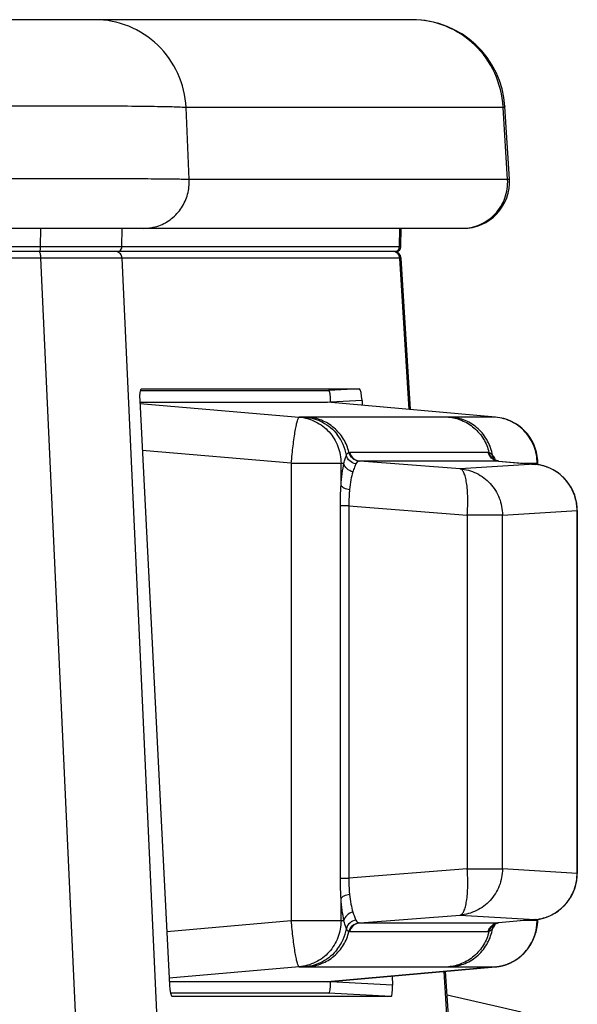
# Model space of a CAD drawing. Header units: millimetres. Extents: x 0 to 1189, y 0 to 841.
# Tile 21 of 34: x 464 to 488, y 710 to 753. Entities that reach past the tile are written whole.
import ezdxf

# ---------------------------------------------------------------- set-up
doc = ezdxf.new("R2010")
doc.units = ezdxf.units.MM
doc.header["$LTSCALE"] = 65.395
for name, color, linetype in [('BOTTOM_BODY-RH-SHAPE', 7, 'CONTINUOUS'), ('HANDLE-RH-SHAPE', 7, 'CONTINUOUS'), ('JACKET_REAR-R-SHAPE', 7, 'CONTINUOUS'), ('OUTSIDE-HE3B-COVER-SHAPE', 7, 'CONTINUOUS')]:
    doc.layers.add(name, color=color, linetype=linetype)

msp = doc.modelspace()

# ---------------------------------------------------------------- linework, layer by layer
at = {"layer": 'BOTTOM_BODY-RH-SHAPE', "color": 7, "linetype": 'Continuous'}
for p, q in [((464.945, 742.474), (455.082, 742.474)), ((468.243, 742.759), (464.877, 742.759)), ((466.475, 709.199), (464.945, 742.474)), ((480.43, 742.474), (468.45, 742.474)), ((470.03, 708.089), (468.45, 742.474)), ((480.838, 735.946), (480.43, 742.474)), ((480.9, 735.941), (480.491, 742.477)), ((469.232, 736.759), (477.365, 736.759)), ((469.273, 736.828), (478.693, 736.829)), ((478.693, 736.829), (477.365, 736.759)), ((469.211, 736.33), (470.5, 711.118)), ((478.806, 736.331), (477.451, 736.259)), ((478.806, 736.331), (478.817, 736.126)), ((480.099, 711.505), (480.12, 711.117)), ((482.485, 709.595), (482.353, 711.705)), ((482.547, 709.569), (482.414, 711.711)), ((477.451, 711.271), (477.451, 711.258)), ((480.12, 711.117), (477.451, 711.258)), ((477.365, 710.759), (470.545, 710.759)), ((480.059, 710.617), (470.613, 710.618)), ((480.059, 710.617), (477.365, 710.759))]:
    msp.add_line(p, q, dxfattribs=at)
for centre, radius, start, end in [((468.155, 742.467), 0.292, 78.9326, 89.953), ((480.135, 742.467), 0.292, 78.9325, 89.953), ((480.192, 742.459), 0.3, 3.5753, 90)]:
    msp.add_arc(centre, radius, start, end, dxfattribs=at)
for centre, major_axis, ratio, start_param, end_param in [((469.298, 736.328), (-0.027, 0.499), 0.174004, -0.009242, 1.558815), ((477.364, 736.258), (0, 0.501), 0.173647, -1.567972, 0.000085), ((478.719, 736.329), (-0.027, 0.499), 0.174011, -1.577299, -0.009242), ((470.587, 711.12), (-0.026, 0.502), 0.173068, 1.564477, 3.132534), ((477.364, 711.259), (0, 0.501), 0.173647, -3.141678, -1.573621), ((480.032, 711.119), (-0.027, 0.502), 0.17304, -3.15099, -1.582932)]:
    msp.add_ellipse(centre, major_axis=major_axis, ratio=ratio, start_param=start_param, end_param=end_param, dxfattribs=at)
for points, knots in [([(464.945, 742.474), (464.944, 742.536), (464.937, 742.621), (464.908, 742.714), (464.887, 742.747), (464.875, 742.754)], [0, 0, 0, 0, 0.627369, 0.854056, 1, 1, 1, 1]), ([(468.45, 742.474), (468.052, 742.479), (466.884, 742.476), (465.715, 742.476), (464.945, 742.474)], [0, 0, 0, 0, 0.340772, 1, 1, 1, 1]), ([(468.45, 742.474), (468.447, 742.539), (468.396, 742.67), (468.274, 742.741), (468.211, 742.753)], [0, 0, 0, 0, 0.502277, 1, 1, 1, 1]), ([(480.43, 742.474), (480.427, 742.539), (480.376, 742.67), (480.254, 742.741), (480.191, 742.753)], [0, 0, 0, 0, 0.502277, 1, 1, 1, 1]), ([(480.491, 742.477), (480.491, 742.476), (480.483, 742.478), (480.475, 742.475), (480.454, 742.475), (480.439, 742.475), (480.43, 742.474)], [0, 0, 0, 0, 0.063334, 0.25132, 0.563761, 1, 1, 1, 1])]:
    msp.add_open_spline(points, degree=3, knots=knots, dxfattribs=at)
at = {"layer": 'HANDLE-RH-SHAPE', "color": 7, "linetype": 'Continuous'}
for p, q in [((480.977, 752.759), (333.132, 752.759)), ((484.895, 748.968), (471.209, 748.968)), ((471.345, 745.863), (471.209, 748.968)), ((485.089, 745.863), (484.895, 748.968)), ((485.164, 745.883), (484.969, 749.008)), ((485.089, 745.863), (471.345, 745.863)), ((330.769, 743.759), (483.168, 743.759)), ((464.933, 742.955), (464.937, 743.759)), ((468.44, 742.955), (468.454, 743.759)), ((480.416, 742.955), (480.43, 743.759)), ((480.477, 742.955), (480.491, 743.759)), ((480.477, 742.955), (455.053, 742.955)), ((480.277, 742.759), (454.997, 742.759))]:
    msp.add_line(p, q, dxfattribs=at)
for centre, radius, start, end in [((480.961, 748.902), 3.857, 89.7734, 90), ((480.977, 748.759), 4, 3.5752, 90), ((480.86, 748.76), 4.04, 2.9544, 3.417), ((483.168, 745.759), 2, 270, 3.5754), ((469.376, 745.715), 1.957, 270.0789, 289.5444), ((480.277, 742.959), 0.2, 270, 358.9981), ((480.219, 742.953), 0.194, 270.0503, 281.3231)]:
    msp.add_arc(centre, radius, start, end, dxfattribs=at)
for points, knots in [([(471.209, 748.968), (471.183, 749.47), (470.941, 750.472), (470.056, 751.727), (468.775, 752.563), (467.771, 752.759), (467.275, 752.759)], [0, 0, 0, 0, 0.251767, 0.502455, 0.75172, 1, 1, 1, 1]), ([(484.893, 749.001), (484.863, 749.498), (484.617, 750.491), (483.734, 751.732), (482.463, 752.561), (481.468, 752.757), (480.977, 752.759)], [0, 0, 0, 0, 0.251765, 0.502444, 0.75171, 1, 1, 1, 1]), ([(471.209, 748.968), (470.983, 748.983), (470.389, 749), (469.296, 749.019), (467.813, 749.029), (465.986, 749.033), (463.869, 749.028), (460.661, 749.011), (458.165, 748.988), (456.458, 748.968)], [0, 0, 0, 0, 0.045969, 0.120845, 0.222388, 0.347531, 0.492483, 0.652842, 1, 1, 1, 1]), ([(484.969, 749.008), (484.969, 748.999), (484.938, 748.98), (484.914, 748.974), (484.895, 748.968)], [0, 0, 0, 0, 0.305248, 1, 1, 1, 1]), ([(471.345, 745.863), (471.12, 745.871), (470.526, 745.879), (469.433, 745.889), (467.951, 745.894), (465.335, 745.896), (461.511, 745.888), (458.302, 745.873), (456.595, 745.863)], [0, 0, 0, 0, 0.045899, 0.120734, 0.222262, 0.347412, 0.652778, 1, 1, 1, 1]), ([(470.031, 743.871), (470.229, 743.942), (470.607, 744.151), (471.044, 744.627), (471.31, 745.218), (471.356, 745.65), (471.345, 745.863)], [0, 0, 0, 0, 0.248393, 0.497979, 0.748663, 1, 1, 1, 1]), ([(483.122, 743.759), (483.387, 743.759), (483.924, 743.87), (484.592, 744.346), (485.022, 745.048), (485.103, 745.595), (485.089, 745.863)], [0, 0, 0, 0, 0.248176, 0.497443, 0.748225, 1, 1, 1, 1]), ([(485.164, 745.883), (485.164, 745.881), (485.156, 745.877), (485.133, 745.87), (485.108, 745.866), (485.089, 745.863)], [0, 0, 0, 0, 0.082416, 0.271163, 1, 1, 1, 1]), ([(464.923, 742.846), (464.925, 742.854), (464.931, 742.89), (464.933, 742.927), (464.933, 742.955)], [0, 0, 0, 0, 0.231788, 1, 1, 1, 1]), ([(468.352, 742.792), (468.378, 742.809), (468.423, 742.859), (468.44, 742.923), (468.44, 742.955)], [0, 0, 0, 0, 0.498356, 1, 1, 1, 1]), ([(480.257, 742.762), (480.3, 742.771), (480.383, 742.82), (480.415, 742.911), (480.416, 742.955)], [0, 0, 0, 0, 0.497695, 1, 1, 1, 1]), ([(464.877, 742.759), (464.888, 742.759), (464.913, 742.793), (464.919, 742.824), (464.923, 742.846)], [0, 0, 0, 0, 0.343371, 1, 1, 1, 1])]:
    msp.add_open_spline(points, degree=3, knots=knots, dxfattribs=at)
msp.add_open_spline([(468.243, 742.759), (468.281, 742.759), (468.32, 742.771), (468.352, 742.792)], degree=3, dxfattribs=at)
at = {"layer": 'JACKET_REAR-R-SHAPE', "color": 7, "linetype": 'Continuous'}
msp.add_lwpolyline([(485.673, 709.953), (484.487, 710.221), (483.168, 710.518), (482.478, 710.673)], dxfattribs=at)
at = {"layer": 'OUTSIDE-HE3B-COVER-SHAPE', "color": 7, "linetype": 'Continuous'}
for p, q in [((469.215, 736.259), (477.314, 736.259)), ((469.217, 736.208), (476.099, 735.616)), ((477.319, 736.258), (477.314, 736.259)), ((484.56, 735.616), (477.314, 736.259)), ((484.568, 735.615), (477.319, 736.258)), ((476.36, 735.616), (476.099, 735.616)), ((476.495, 735.616), (476.358, 735.616)), ((482.536, 735.616), (476.494, 735.616)), ((482.667, 735.616), (482.536, 735.616)), ((484.56, 735.616), (482.667, 735.616)), ((484.56, 735.616), (484.568, 735.615)), ((475.753, 733.623), (469.321, 734.177)), ((478.269, 734.099), (484.251, 734.099)), ((475.753, 733.623), (478.026, 733.623)), ((475.753, 733.623), (475.753, 713.894)), ((477.899, 732.669), (477.899, 733.623)), ((484.689, 733.72), (478.707, 733.72)), ((483.036, 733.386), (478.707, 733.72)), ((486.257, 733.579), (483.036, 733.386)), ((484.608, 733.737), (484.609, 733.737)), ((484.689, 733.72), (486.257, 733.579)), ((484.693, 733.72), (484.689, 733.72)), ((484.693, 733.72), (486.275, 733.577)), ((485.767, 733.623), (486.391, 733.623)), ((486.257, 733.579), (486.275, 733.577)), ((486.361, 733.623), (486.361, 733.565)), ((486.391, 733.561), (486.391, 733.623)), ((478.236, 731.787), (477.869, 731.787)), ((477.869, 715.73), (477.869, 731.787)), ((478.236, 731.787), (483.348, 731.392)), ((478.236, 731.787), (478.236, 715.73)), ((484.865, 731.392), (488.086, 731.585)), ((488.096, 731.585), (488.086, 731.585)), ((488.086, 731.585), (488.086, 715.932)), ((488.096, 715.932), (488.096, 731.585)), ((484.865, 731.392), (483.348, 731.392)), ((483.348, 731.392), (483.348, 716.125)), ((484.865, 716.125), (484.865, 731.392)), ((483.348, 716.125), (478.236, 715.73)), ((483.348, 716.125), (484.865, 716.125)), ((488.086, 715.932), (484.865, 716.125)), ((477.869, 715.73), (478.236, 715.73)), ((488.086, 715.932), (488.096, 715.932)), ((477.899, 713.894), (477.899, 714.848)), ((478.707, 713.797), (483.036, 714.131)), ((483.036, 714.131), (486.257, 713.938)), ((470.382, 713.432), (475.753, 713.894)), ((475.753, 713.894), (478.026, 713.894)), ((478.707, 713.797), (484.689, 713.797)), ((484.609, 713.78), (484.608, 713.78)), ((486.257, 713.938), (484.689, 713.797)), ((484.689, 713.797), (484.693, 713.797)), ((486.275, 713.94), (484.693, 713.797)), ((486.361, 713.894), (485.767, 713.894)), ((486.275, 713.94), (486.257, 713.938)), ((486.361, 713.952), (486.361, 713.894)), ((486.361, 713.894), (486.391, 713.894)), ((486.387, 713.835), (486.391, 713.898)), ((486.391, 713.898), (486.391, 713.956)), ((484.251, 713.418), (478.269, 713.418)), ((486.081, 712.866), (486.089, 712.879)), ((476.099, 711.901), (470.485, 711.418)), ((476.099, 711.901), (476.36, 711.901)), ((476.358, 711.901), (476.495, 711.902)), ((476.494, 711.902), (482.536, 711.902)), ((477.314, 711.259), (484.56, 711.901)), ((484.568, 711.902), (477.319, 711.259)), ((482.536, 711.902), (482.667, 711.901)), ((482.667, 711.901), (484.56, 711.901)), ((484.568, 711.902), (484.56, 711.901)), ((484.568, 711.902), (484.56, 711.901)), ((484.568, 711.902), (484.622, 711.908)), ((484.624, 711.908), (484.634, 711.909)), ((484.687, 711.917), (484.707, 711.92)), ((484.707, 711.92), (484.733, 711.924)), ((484.777, 711.933), (484.796, 711.937)), ((477.314, 711.259), (470.493, 711.259)), ((477.314, 711.259), (477.319, 711.259))]:
    msp.add_line(p, q, dxfattribs=at)
for points in [[(484.608, 733.737), (484.556, 733.758), (484.519, 733.78), (484.496, 733.798), (484.487, 733.806)], [(484.693, 733.72), (484.679, 733.722), (484.648, 733.727), (484.62, 733.733), (484.609, 733.737)], [(484.49, 713.715), (484.487, 713.711), (484.486, 713.71), (484.497, 713.72), (484.521, 713.738), (484.56, 713.761), (484.608, 713.78)], [(484.609, 713.78), (484.62, 713.784), (484.648, 713.79), (484.678, 713.796), (484.693, 713.797)], [(485.959, 712.683), (485.982, 712.715), (486.084, 712.871), (486.175, 713.04), (486.252, 713.222), (486.314, 713.416), (486.36, 713.62), (486.387, 713.835)], [(484.622, 711.908), (484.719, 711.922), (484.793, 711.936)]]:
    msp.add_lwpolyline(points, dxfattribs=at)
for centre, radius, start, end in [((484.393, 733.702), 1.922, 84.7729, 85.0079), ((484.391, 733.623), 2, 3.6407, 84.9306), ((476.143, 733.627), 2.015, 9.8147, 37.7161), ((484.862, 734.025), 0.431, 205.2655, 212.2125), ((484.73, 734.209), 0.49, 255.5011, 260.0526), ((484.729, 734.202), 0.483, 260.0444, 265.2291), ((486.095, 731.616), 1.969, 84.7523, 85.303), ((486.095, 731.608), 1.978, 82.2687, 84.751), ((486.096, 731.585), 2, 3.6461, 84.8412), ((486.093, 731.599), 1.987, 79.3253, 82.2689), ((484.391, 733.623), 2.001, 0.0006, 3.64), ((486.093, 731.599), 1.987, 76.2638, 79.326), ((486.095, 731.606), 1.979, 73.812, 76.2635), ((486.094, 731.604), 1.982, 70.3352, 73.8098), ((486.093, 731.601), 1.985, 69.036, 70.3357), ((486.075, 731.584), 2.011, 0.9862, 4.0737), ((486.075, 731.584), 2.01, 0.0348, 0.986), ((486.095, 731.585), 2.001, 0.0006, 3.6454), ((486.096, 715.932), 2, 275.1557, 356.3516), ((486.075, 715.933), 2.011, 356.6784, 359.9648), ((486.095, 715.932), 2.001, 356.3521, 359.9994), ((486.093, 715.919), 1.987, 280.6044, 283.834), ((486.095, 715.911), 1.979, 283.8345, 286.055), ((486.094, 715.913), 1.982, 286.0573, 289.7075), ((486.093, 715.916), 1.985, 289.707, 290.8456), ((484.73, 713.31), 0.488, 104.0566, 122.3571), ((483.555, 714.163), 1.078, 334.3999, 337.9276), ((484.73, 713.309), 0.49, 100.1213, 104.0192), ((484.729, 713.315), 0.484, 94.7716, 100.1303), ((484.341, 713.893), 2.02, 323.2086, 0.0213), ((486.095, 715.901), 1.969, 274.697, 275.2437), ((486.094, 715.91), 1.978, 275.2453, 278.0157), ((486.093, 715.918), 1.987, 278.015, 280.6051), ((476.143, 713.89), 2.015, 322.2835, 350.1853), ((484.393, 713.816), 1.922, 274.9921, 275.2255), ((484.391, 713.835), 1.942, 275.2365, 281.956)]:
    msp.add_arc(centre, radius, start, end, dxfattribs=at)
for points, knots in [([(475.753, 733.623), (475.764, 733.752), (475.787, 734.006), (475.828, 734.373), (475.873, 734.712), (475.919, 735.01), (475.966, 735.256), (476.009, 735.438), (476.046, 735.55), (476.075, 735.602), (476.091, 735.615), (476.099, 735.616)], [0, 0, 0, 0, 0.190745, 0.374626, 0.544584, 0.694311, 0.818207, 0.911787, 0.972045, 0.989577, 1, 1, 1, 1]), ([(476.099, 735.616), (476.34, 735.595), (476.821, 735.459), (477.416, 735.005), (477.808, 734.365), (477.899, 733.869), (477.899, 733.623)], [0, 0, 0, 0, 0.248264, 0.4976, 0.748316, 1, 1, 1, 1]), ([(476.36, 735.616), (476.616, 735.593), (477.145, 735.438), (477.568, 735.079), (477.738, 734.86)], [0, 0, 0, 0, 0.481311, 1, 1, 1, 1]), ([(478.241, 734.095), (478.193, 734.295), (478.032, 734.69), (477.62, 735.176), (477.087, 735.502), (476.688, 735.599), (476.494, 735.616)], [0, 0, 0, 0, 0.250702, 0.509304, 0.762821, 1, 1, 1, 1]), ([(482.536, 735.616), (482.73, 735.599), (483.128, 735.502), (483.662, 735.176), (484.073, 734.69), (484.234, 734.295), (484.282, 734.095)], [0, 0, 0, 0, 0.237179, 0.490696, 0.749298, 1, 1, 1, 1]), ([(484.436, 733.97), (484.4, 734.183), (484.254, 734.607), (483.841, 735.137), (483.288, 735.493), (482.87, 735.598), (482.667, 735.616)], [0, 0, 0, 0, 0.250371, 0.509796, 0.763817, 1, 1, 1, 1]), ([(486.361, 733.623), (486.361, 733.869), (486.271, 734.363), (485.88, 735.002), (485.288, 735.456), (484.809, 735.593), (484.568, 735.615)], [0, 0, 0, 0, 0.251677, 0.502392, 0.75173, 1, 1, 1, 1]), ([(478.026, 733.623), (478.044, 733.69), (478.074, 733.806), (478.109, 733.922), (478.129, 733.97)], [0, 0, 0, 0, 0.568347, 1, 1, 1, 1]), ([(478.129, 733.97), (478.137, 733.987), (478.162, 734.037), (478.204, 734.084), (478.241, 734.095)], [0, 0, 0, 0, 0.319909, 1, 1, 1, 1]), ([(478.536, 733.596), (478.44, 733.614), (478.257, 733.703), (478.151, 733.878), (478.129, 733.97)], [0, 0, 0, 0, 0.507477, 1, 1, 1, 1]), ([(478.671, 733.717), (478.572, 733.728), (478.375, 733.814), (478.265, 733.998), (478.241, 734.095)], [0, 0, 0, 0, 0.498247, 1, 1, 1, 1]), ([(478.269, 734.099), (478.293, 734), (478.405, 733.813), (478.607, 733.729), (478.707, 733.72)], [0, 0, 0, 0, 0.502213, 1, 1, 1, 1]), ([(484.474, 733.791), (484.418, 733.825), (484.321, 733.917), (484.266, 734.038), (484.251, 734.099)], [0, 0, 0, 0, 0.510143, 1, 1, 1, 1]), ([(484.282, 734.095), (484.309, 734.088), (484.368, 734.052), (484.412, 734.001), (484.436, 733.97)], [0, 0, 0, 0, 0.419364, 1, 1, 1, 1]), ([(484.282, 734.095), (484.3, 734.015), (484.38, 733.858), (484.528, 733.763), (484.608, 733.737)], [0, 0, 0, 0, 0.49569, 1, 1, 1, 1]), ([(484.436, 733.97), (484.447, 733.956), (484.494, 733.89), (484.531, 733.817), (484.555, 733.758)], [0, 0, 0, 0, 0.220752, 1, 1, 1, 1]), ([(477.899, 732.669), (477.912, 732.843), (477.943, 733.162), (477.994, 733.48), (478.026, 733.623)], [0, 0, 0, 0, 0.541549, 1, 1, 1, 1]), ([(478.412, 733.253), (478.316, 733.278), (478.142, 733.364), (478.037, 733.538), (478.026, 733.623)], [0, 0, 0, 0, 0.534799, 1, 1, 1, 1]), ([(478.536, 733.596), (478.511, 733.549), (478.469, 733.434), (478.433, 733.318), (478.412, 733.253)], [0, 0, 0, 0, 0.433007, 1, 1, 1, 1]), ([(478.671, 733.717), (478.644, 733.711), (478.587, 733.68), (478.552, 733.627), (478.536, 733.596)], [0, 0, 0, 0, 0.444344, 1, 1, 1, 1]), ([(478.412, 733.253), (478.375, 733.14), (478.316, 732.888), (478.281, 732.632), (478.268, 732.493)], [0, 0, 0, 0, 0.460488, 1, 1, 1, 1]), ([(483.348, 731.392), (483.366, 731.641), (483.377, 732.005), (483.355, 732.468), (483.322, 732.765), (483.274, 733.011), (483.219, 733.181), (483.166, 733.282), (483.118, 733.347), (483.068, 733.381), (483.036, 733.386)], [0, 0, 0, 0, 0.358977, 0.52198, 0.666509, 0.788, 0.883379, 0.92103, 0.952334, 1, 1, 1, 1]), ([(483.036, 733.386), (483.281, 733.366), (483.768, 733.232), (484.372, 732.778), (484.771, 732.137), (484.864, 731.639), (484.865, 731.392)], [0, 0, 0, 0, 0.249566, 0.499396, 0.749591, 1, 1, 1, 1]), ([(488.08, 731.727), (488.067, 731.915), (487.987, 732.29), (487.714, 732.793), (487.313, 733.201), (486.979, 733.387), (486.803, 733.454)], [0, 0, 0, 0, 0.250322, 0.500488, 0.750384, 1, 1, 1, 1]), ([(477.869, 731.787), (477.869, 731.863), (477.872, 732.157), (477.887, 732.451), (477.899, 732.669)], [0, 0, 0, 0, 0.25754, 1, 1, 1, 1]), ([(477.899, 732.669), (477.908, 732.648), (477.946, 732.605), (478.068, 732.535), (478.184, 732.506), (478.268, 732.493)], [0, 0, 0, 0, 0.162783, 0.39385, 1, 1, 1, 1]), ([(478.268, 732.493), (478.263, 732.436), (478.242, 732.201), (478.233, 731.966), (478.236, 731.787)], [0, 0, 0, 0, 0.242744, 1, 1, 1, 1]), ([(483.036, 714.131), (483.068, 714.136), (483.118, 714.17), (483.166, 714.235), (483.219, 714.337), (483.274, 714.506), (483.322, 714.753), (483.355, 715.05), (483.377, 715.512), (483.366, 715.876), (483.348, 716.125)], [0, 0, 0, 0, 0.047666, 0.078976, 0.116625, 0.212019, 0.333545, 0.478094, 0.64108, 1, 1, 1, 1]), ([(484.865, 716.125), (484.864, 715.878), (484.771, 715.38), (484.372, 714.739), (483.768, 714.286), (483.281, 714.152), (483.036, 714.131)], [0, 0, 0, 0, 0.250409, 0.500602, 0.750432, 1, 1, 1, 1]), ([(477.899, 714.848), (477.895, 714.919), (477.879, 715.213), (477.869, 715.507), (477.869, 715.73)], [0, 0, 0, 0, 0.24264, 1, 1, 1, 1]), ([(478.236, 715.73), (478.235, 715.669), (478.235, 715.434), (478.252, 715.198), (478.268, 715.024)], [0, 0, 0, 0, 0.25765, 1, 1, 1, 1]), ([(486.8, 714.062), (486.978, 714.129), (487.316, 714.318), (487.722, 714.733), (487.994, 715.245), (488.071, 715.626), (488.082, 715.816)], [0, 0, 0, 0, 0.249611, 0.499508, 0.749679, 1, 1, 1, 1]), ([(478.268, 715.024), (478.184, 715.011), (478.068, 714.982), (477.946, 714.912), (477.908, 714.869), (477.899, 714.848)], [0, 0, 0, 0, 0.60615, 0.837217, 1, 1, 1, 1]), ([(478.026, 713.894), (477.994, 714.038), (477.943, 714.355), (477.912, 714.674), (477.899, 714.848)], [0, 0, 0, 0, 0.45845, 1, 1, 1, 1]), ([(478.268, 715.024), (478.282, 714.886), (478.316, 714.63), (478.375, 714.378), (478.412, 714.265)], [0, 0, 0, 0, 0.539514, 1, 1, 1, 1]), ([(478.412, 714.265), (478.316, 714.24), (478.142, 714.153), (478.037, 713.98), (478.026, 713.894)], [0, 0, 0, 0, 0.534799, 1, 1, 1, 1]), ([(478.412, 714.265), (478.433, 714.199), (478.469, 714.083), (478.511, 713.968), (478.536, 713.921)], [0, 0, 0, 0, 0.566993, 1, 1, 1, 1]), ([(476.099, 711.901), (476.091, 711.902), (476.075, 711.915), (476.046, 711.967), (476.009, 712.079), (475.966, 712.262), (475.919, 712.507), (475.873, 712.805), (475.828, 713.144), (475.787, 713.512), (475.764, 713.765), (475.753, 713.894)], [0, 0, 0, 0, 0.010425, 0.027963, 0.088249, 0.181852, 0.305764, 0.455501, 0.625455, 0.80928, 1, 1, 1, 1]), ([(477.899, 713.894), (477.899, 713.648), (477.808, 713.152), (477.416, 712.512), (476.821, 712.058), (476.34, 711.922), (476.099, 711.901)], [0, 0, 0, 0, 0.251684, 0.5024, 0.751736, 1, 1, 1, 1]), ([(478.129, 713.547), (478.109, 713.595), (478.074, 713.711), (478.044, 713.828), (478.026, 713.894)], [0, 0, 0, 0, 0.431653, 1, 1, 1, 1]), ([(478.536, 713.921), (478.44, 713.903), (478.257, 713.814), (478.151, 713.639), (478.129, 713.547)], [0, 0, 0, 0, 0.507477, 1, 1, 1, 1]), ([(478.241, 713.422), (478.265, 713.519), (478.375, 713.703), (478.572, 713.789), (478.671, 713.8)], [0, 0, 0, 0, 0.501753, 1, 1, 1, 1]), ([(478.707, 713.797), (478.607, 713.789), (478.405, 713.704), (478.293, 713.517), (478.269, 713.418)], [0, 0, 0, 0, 0.497787, 1, 1, 1, 1]), ([(478.536, 713.921), (478.552, 713.891), (478.587, 713.838), (478.644, 713.806), (478.671, 713.8)], [0, 0, 0, 0, 0.555208, 1, 1, 1, 1]), ([(484.251, 713.418), (484.266, 713.478), (484.319, 713.598), (484.414, 713.688), (484.469, 713.723)], [0, 0, 0, 0, 0.489706, 1, 1, 1, 1]), ([(484.608, 713.78), (484.528, 713.755), (484.38, 713.659), (484.3, 713.503), (484.282, 713.422)], [0, 0, 0, 0, 0.504313, 1, 1, 1, 1]), ([(484.436, 713.547), (484.438, 713.561), (484.447, 713.62), (484.469, 713.676), (484.491, 713.714)], [0, 0, 0, 0, 0.244672, 1, 1, 1, 1]), ([(484.527, 713.697), (484.521, 713.683), (484.494, 713.631), (484.463, 713.581), (484.436, 713.547)], [0, 0, 0, 0, 0.271262, 1, 1, 1, 1]), ([(486.156, 713.005), (486.162, 713.02), (486.172, 713.041), (486.185, 713.07), (486.193, 713.087), (486.199, 713.102), (486.203, 713.111), (486.206, 713.117), (486.208, 713.12), (486.209, 713.124), (486.211, 713.129), (486.215, 713.141), (486.222, 713.158), (486.231, 713.181), (486.239, 713.205), (486.246, 713.222), (486.25, 713.234), (486.252, 713.239), (486.254, 713.242), (486.255, 713.246), (486.257, 713.253), (486.26, 713.263), (486.267, 713.287), (486.276, 713.315), (486.284, 713.342), (486.288, 713.356), (486.291, 713.364), (486.292, 713.37), (486.294, 713.376), (486.296, 713.384), (486.299, 713.398), (486.306, 713.427), (486.312, 713.455), (486.318, 713.479), (486.32, 713.489), (486.322, 713.496), (486.323, 713.5), (486.323, 713.504), (486.324, 713.509), (486.326, 713.522), (486.329, 713.54), (486.333, 713.565), (486.337, 713.589), (486.34, 713.608), (486.342, 713.62), (486.343, 713.625), (486.344, 713.629), (486.344, 713.633), (486.345, 713.641), (486.346, 713.651), (486.348, 713.668), (486.35, 713.689), (486.353, 713.723), (486.355, 713.748), (486.357, 713.765)], [0, 0, 0, 0, 0.0625, 0.09375, 0.125, 0.140625, 0.15625, 0.164062, 0.167969, 0.171875, 0.179688, 0.1875, 0.21875, 0.25, 0.28125, 0.3125, 0.320312, 0.328125, 0.332031, 0.335938, 0.34375, 0.359375, 0.375, 0.4375, 0.46875, 0.484375, 0.492188, 0.5, 0.507812, 0.515625, 0.53125, 0.5625, 0.625, 0.640625, 0.65625, 0.664062, 0.667969, 0.671875, 0.679688, 0.6875, 0.71875, 0.75, 0.78125, 0.8125, 0.820312, 0.828125, 0.832031, 0.835938, 0.84375, 0.859375, 0.875, 0.90625, 0.9375, 1, 1, 1, 1]), ([(486.357, 713.765), (486.358, 713.775), (486.359, 713.796), (486.36, 713.822), (486.36, 713.841), (486.361, 713.851), (486.361, 713.858), (486.361, 713.863), (486.361, 713.866), (486.361, 713.869), (486.361, 713.872), (486.361, 713.877), (486.361, 713.885), (486.361, 713.891), (486.361, 713.894)], [0, 0, 0, 0, 0.25, 0.5, 0.625, 0.6875, 0.75, 0.78125, 0.8125, 0.828125, 0.84375, 0.875, 0.9375, 1, 1, 1, 1]), ([(486.361, 713.894), (486.366, 713.894), (486.373, 713.895), (486.383, 713.896), (486.388, 713.897), (486.391, 713.897), (486.391, 713.898)], [0, 0, 0, 0, 0.433273, 0.744551, 0.933422, 1, 1, 1, 1]), ([(476.494, 711.902), (476.688, 711.918), (477.087, 712.015), (477.62, 712.341), (478.032, 712.827), (478.193, 713.222), (478.241, 713.422)], [0, 0, 0, 0, 0.237179, 0.490696, 0.749298, 1, 1, 1, 1]), ([(478.241, 713.422), (478.23, 713.425), (478.178, 713.451), (478.148, 713.505), (478.129, 713.547)], [0, 0, 0, 0, 0.19862, 1, 1, 1, 1]), ([(484.282, 713.422), (484.234, 713.222), (484.073, 712.827), (483.662, 712.341), (483.128, 712.015), (482.73, 711.918), (482.536, 711.902)], [0, 0, 0, 0, 0.250702, 0.509304, 0.762821, 1, 1, 1, 1]), ([(482.667, 711.901), (482.87, 711.919), (483.288, 712.024), (483.841, 712.381), (484.254, 712.91), (484.4, 713.334), (484.436, 713.547)], [0, 0, 0, 0, 0.236183, 0.490204, 0.749629, 1, 1, 1, 1]), ([(484.436, 713.547), (484.412, 713.516), (484.368, 713.466), (484.309, 713.429), (484.282, 713.422)], [0, 0, 0, 0, 0.581093, 1, 1, 1, 1]), ([(485.968, 712.695), (485.969, 712.697), (485.971, 712.699), (485.973, 712.702), (485.974, 712.703), (485.975, 712.705), (485.976, 712.706), (485.976, 712.706), (485.977, 712.707), (485.978, 712.709), (485.98, 712.712), (485.983, 712.716), (485.987, 712.721), (485.993, 712.73), (486.001, 712.74), (486.008, 712.751), (486.014, 712.76), (486.017, 712.765), (486.02, 712.769), (486.022, 712.772), (486.023, 712.774), (486.024, 712.775), (486.025, 712.777), (486.026, 712.778), (486.029, 712.782), (486.033, 712.788), (486.036, 712.793), (486.038, 712.796)], [0, 0, 0, 0, 0.0625, 0.09375, 0.125, 0.140625, 0.15625, 0.164062, 0.171875, 0.1875, 0.21875, 0.25, 0.3125, 0.375, 0.5, 0.625, 0.6875, 0.75, 0.78125, 0.8125, 0.828125, 0.835938, 0.84375, 0.859375, 0.875, 0.9375, 1, 1, 1, 1]), ([(486.038, 712.796), (486.038, 712.797), (486.039, 712.798), (486.04, 712.799), (486.041, 712.8), (486.041, 712.801), (486.041, 712.802), (486.042, 712.802), (486.042, 712.802), (486.043, 712.804), (486.044, 712.806), (486.046, 712.809), (486.048, 712.812), (486.052, 712.818), (486.056, 712.825), (486.061, 712.833), (486.065, 712.839), (486.067, 712.842), (486.069, 712.845), (486.07, 712.847), (486.071, 712.849), (486.071, 712.849), (486.072, 712.85), (486.073, 712.852), (486.074, 712.855), (486.077, 712.86), (486.08, 712.864), (486.081, 712.866)], [0, 0, 0, 0, 0.0625, 0.09375, 0.125, 0.140625, 0.15625, 0.164062, 0.171875, 0.1875, 0.21875, 0.25, 0.3125, 0.375, 0.5, 0.625, 0.6875, 0.75, 0.78125, 0.8125, 0.828125, 0.835938, 0.84375, 0.859375, 0.875, 0.9375, 1, 1, 1, 1]), ([(486.089, 712.879), (486.091, 712.883), (486.095, 712.89), (486.1, 712.899), (486.103, 712.905), (486.106, 712.909), (486.108, 712.912), (486.109, 712.914), (486.109, 712.915), (486.11, 712.917), (486.111, 712.919), (486.113, 712.922), (486.115, 712.926), (486.117, 712.93), (486.119, 712.934), (486.121, 712.937), (486.122, 712.938), (486.122, 712.94), (486.123, 712.94), (486.123, 712.942), (486.125, 712.944), (486.126, 712.947), (486.128, 712.95), (486.129, 712.953), (486.131, 712.955), (486.131, 712.957), (486.132, 712.958), (486.133, 712.959), (486.134, 712.962), (486.136, 712.966), (486.138, 712.97), (486.141, 712.975), (486.143, 712.979), (486.144, 712.982), (486.146, 712.985), (486.148, 712.99), (486.152, 712.997), (486.155, 713.002), (486.156, 713.005)], [0, 0, 0, 0, 0.125, 0.1875, 0.25, 0.28125, 0.3125, 0.328125, 0.335938, 0.34375, 0.359375, 0.375, 0.40625, 0.4375, 0.46875, 0.484375, 0.492188, 0.5, 0.507812, 0.515625, 0.53125, 0.5625, 0.59375, 0.625, 0.640625, 0.65625, 0.664062, 0.671875, 0.6875, 0.71875, 0.75, 0.78125, 0.8125, 0.828125, 0.84375, 0.875, 0.9375, 1, 1, 1, 1]), ([(477.738, 712.657), (477.568, 712.438), (477.145, 712.08), (476.616, 711.924), (476.36, 711.901)], [0, 0, 0, 0, 0.518689, 1, 1, 1, 1]), ([(484.793, 711.936), (485.022, 711.984), (485.467, 712.167), (485.818, 712.495), (485.959, 712.683)], [0, 0, 0, 0, 0.498735, 1, 1, 1, 1]), ([(485.253, 712.095), (485.266, 712.102), (485.285, 712.113), (485.311, 712.126), (485.327, 712.135), (485.34, 712.142), (485.348, 712.146), (485.354, 712.149), (485.357, 712.151), (485.361, 712.153), (485.365, 712.155), (485.375, 712.162), (485.39, 712.171), (485.409, 712.183), (485.429, 712.195), (485.444, 712.204), (485.454, 712.21), (485.459, 712.213), (485.464, 712.216), (485.47, 712.221), (485.478, 712.227), (485.497, 712.24), (485.52, 712.256), (485.542, 712.271), (485.553, 712.279), (485.559, 712.284), (485.564, 712.287), (485.569, 712.291), (485.575, 712.295), (485.585, 712.304), (485.607, 712.321), (485.628, 712.338), (485.646, 712.353), (485.653, 712.359), (485.66, 712.364), (485.664, 712.368), (485.668, 712.371), (485.677, 712.379), (485.69, 712.391), (485.707, 712.407), (485.724, 712.423), (485.737, 712.434), (485.746, 712.442), (485.75, 712.446), (485.752, 712.448), (485.755, 712.451), (485.76, 712.456), (485.767, 712.463), (485.778, 712.475), (485.792, 712.489), (485.815, 712.513), (485.831, 712.53), (485.843, 712.542)], [0, 0, 0, 0, 0.0625, 0.09375, 0.125, 0.140625, 0.15625, 0.164062, 0.167969, 0.171875, 0.179688, 0.1875, 0.21875, 0.25, 0.28125, 0.3125, 0.320312, 0.328125, 0.335938, 0.34375, 0.359375, 0.375, 0.4375, 0.46875, 0.484375, 0.492188, 0.5, 0.507812, 0.515625, 0.53125, 0.5625, 0.625, 0.640625, 0.65625, 0.664062, 0.671875, 0.679688, 0.6875, 0.71875, 0.75, 0.78125, 0.8125, 0.820312, 0.828125, 0.832031, 0.835938, 0.84375, 0.859375, 0.875, 0.90625, 0.9375, 1, 1, 1, 1]), ([(485.843, 712.542), (485.845, 712.544), (485.848, 712.548), (485.853, 712.553), (485.856, 712.557), (485.858, 712.559), (485.86, 712.561), (485.861, 712.562), (485.862, 712.564), (485.865, 712.567), (485.868, 712.571), (485.874, 712.577), (485.881, 712.585), (485.889, 712.595), (485.898, 712.605), (485.906, 712.615), (485.913, 712.624), (485.918, 712.631), (485.922, 712.635), (485.924, 712.638), (485.926, 712.64), (485.927, 712.642), (485.929, 712.643), (485.93, 712.646), (485.933, 712.649), (485.936, 712.653), (485.939, 712.657), (485.942, 712.66), (485.943, 712.663), (485.944, 712.663), (485.945, 712.664), (485.945, 712.665), (485.947, 712.667), (485.948, 712.669), (485.951, 712.673), (485.955, 712.678), (485.961, 712.686), (485.965, 712.691), (485.968, 712.695)], [0, 0, 0, 0, 0.0625, 0.09375, 0.125, 0.140625, 0.15625, 0.164062, 0.171875, 0.1875, 0.21875, 0.25, 0.3125, 0.375, 0.4375, 0.5, 0.5625, 0.59375, 0.625, 0.640625, 0.65625, 0.664062, 0.671875, 0.6875, 0.71875, 0.75, 0.78125, 0.8125, 0.820312, 0.828125, 0.832031, 0.835938, 0.84375, 0.859375, 0.875, 0.90625, 0.9375, 1, 1, 1, 1]), ([(484.56, 711.901), (484.561, 711.901), (484.562, 711.901), (484.564, 711.902), (484.565, 711.902), (484.566, 711.902), (484.567, 711.902), (484.567, 711.902), (484.568, 711.902), (484.569, 711.902), (484.571, 711.902), (484.574, 711.903), (484.577, 711.903), (484.579, 711.903), (484.58, 711.903), (484.581, 711.903), (484.581, 711.903), (484.582, 711.903), (484.583, 711.903), (484.584, 711.904), (484.585, 711.904), (484.586, 711.904), (484.587, 711.904), (484.587, 711.904), (484.588, 711.904), (484.588, 711.904), (484.589, 711.904), (484.591, 711.904), (484.593, 711.904), (484.595, 711.905), (484.598, 711.905), (484.599, 711.905), (484.6, 711.905), (484.601, 711.905), (484.602, 711.905), (484.602, 711.905), (484.603, 711.906), (484.605, 711.906), (484.606, 711.906), (484.607, 711.906), (484.608, 711.906), (484.608, 711.906), (484.608, 711.906), (484.609, 711.906), (484.611, 711.906), (484.613, 711.907), (484.615, 711.907), (484.619, 711.907), (484.622, 711.908), (484.624, 711.908)], [0, 0, 0, 0, 0.0625, 0.09375, 0.125, 0.140625, 0.15625, 0.164062, 0.171875, 0.1875, 0.21875, 0.25, 0.28125, 0.3125, 0.328125, 0.335938, 0.34375, 0.359375, 0.375, 0.40625, 0.4375, 0.46875, 0.484375, 0.492188, 0.5, 0.507812, 0.515625, 0.53125, 0.5625, 0.59375, 0.625, 0.640625, 0.65625, 0.664062, 0.671875, 0.6875, 0.71875, 0.75, 0.78125, 0.8125, 0.820312, 0.828125, 0.835938, 0.84375, 0.859375, 0.875, 0.90625, 0.9375, 1, 1, 1, 1]), ([(484.634, 711.909), (484.635, 711.909), (484.639, 711.91), (484.643, 711.91), (484.646, 711.911), (484.648, 711.911), (484.65, 711.911), (484.651, 711.911), (484.653, 711.912), (484.653, 711.912), (484.654, 711.912), (484.654, 711.912), (484.655, 711.912), (484.655, 711.912), (484.657, 711.912), (484.659, 711.913), (484.662, 711.913), (484.664, 711.913), (484.666, 711.913), (484.667, 711.914), (484.667, 711.914), (484.668, 711.914), (484.669, 711.914), (484.67, 711.914), (484.671, 711.914), (484.672, 711.914), (484.673, 711.915), (484.674, 711.915), (484.675, 711.915), (484.675, 711.915), (484.676, 711.915), (484.679, 711.915), (484.682, 711.916), (484.685, 711.916), (484.687, 711.917)], [0, 0, 0, 0, 0.125, 0.25, 0.3125, 0.375, 0.40625, 0.4375, 0.46875, 0.484375, 0.492188, 0.5, 0.507812, 0.515625, 0.53125, 0.5625, 0.59375, 0.625, 0.640625, 0.65625, 0.664062, 0.671875, 0.6875, 0.71875, 0.75, 0.78125, 0.8125, 0.828125, 0.835938, 0.84375, 0.859375, 0.875, 0.9375, 1, 1, 1, 1]), ([(484.733, 711.924), (484.736, 711.925), (484.743, 711.926), (484.751, 711.928), (484.757, 711.929), (484.76, 711.929), (484.763, 711.93), (484.764, 711.93), (484.765, 711.93), (484.766, 711.93), (484.767, 711.931), (484.77, 711.931), (484.773, 711.932), (484.775, 711.932), (484.777, 711.933)], [0, 0, 0, 0, 0.25, 0.5, 0.625, 0.6875, 0.75, 0.78125, 0.8125, 0.828125, 0.84375, 0.875, 0.9375, 1, 1, 1, 1]), ([(484.796, 711.937), (484.801, 711.938), (484.809, 711.939), (484.819, 711.942), (484.825, 711.943), (484.83, 711.944), (484.833, 711.945), (484.835, 711.945), (484.837, 711.946), (484.838, 711.946), (484.84, 711.947), (484.844, 711.947), (484.848, 711.948), (484.853, 711.95), (484.857, 711.951), (484.86, 711.951), (484.862, 711.952), (484.863, 711.952), (484.864, 711.952), (484.865, 711.953), (484.867, 711.953), (484.87, 711.954), (484.874, 711.955), (484.877, 711.956), (484.88, 711.956), (484.881, 711.957), (484.883, 711.957), (484.884, 711.958), (484.887, 711.958), (484.891, 711.959), (484.896, 711.961), (484.901, 711.962), (484.906, 711.963), (484.911, 711.965), (484.917, 711.967), (484.925, 711.969), (484.932, 711.971), (484.935, 711.972)], [0, 0, 0, 0, 0.125, 0.1875, 0.25, 0.28125, 0.3125, 0.328125, 0.335938, 0.34375, 0.359375, 0.375, 0.40625, 0.4375, 0.46875, 0.484375, 0.492188, 0.5, 0.507812, 0.515625, 0.53125, 0.5625, 0.59375, 0.625, 0.640625, 0.65625, 0.664062, 0.671875, 0.6875, 0.71875, 0.75, 0.78125, 0.8125, 0.84375, 0.875, 0.9375, 1, 1, 1, 1]), ([(484.935, 711.972), (484.938, 711.973), (484.945, 711.974), (484.953, 711.977), (484.96, 711.979), (484.964, 711.98), (484.967, 711.981), (484.969, 711.982), (484.972, 711.983), (484.973, 711.983), (484.974, 711.983), (484.974, 711.984), (484.975, 711.984), (484.977, 711.984), (484.979, 711.985), (484.982, 711.986), (484.985, 711.987), (484.989, 711.988), (484.991, 711.989), (484.992, 711.989), (484.994, 711.99), (484.995, 711.99), (484.996, 711.991), (484.998, 711.991), (485.001, 711.992), (485.003, 711.993), (485.005, 711.993), (485.006, 711.994), (485.007, 711.994), (485.009, 711.995), (485.01, 711.995), (485.013, 711.996), (485.016, 711.997), (485.02, 711.999), (485.024, 712), (485.026, 712.001)], [0, 0, 0, 0, 0.125, 0.25, 0.3125, 0.375, 0.40625, 0.4375, 0.46875, 0.484375, 0.492188, 0.5, 0.507812, 0.515625, 0.53125, 0.5625, 0.59375, 0.625, 0.640625, 0.65625, 0.664062, 0.671875, 0.6875, 0.71875, 0.75, 0.78125, 0.8125, 0.828125, 0.835938, 0.84375, 0.859375, 0.875, 0.90625, 0.9375, 1, 1, 1, 1]), ([(485.026, 712.001), (485.03, 712.002), (485.036, 712.004), (485.045, 712.007), (485.05, 712.009), (485.054, 712.01), (485.056, 712.011), (485.058, 712.012), (485.06, 712.013), (485.065, 712.014), (485.071, 712.017), (485.08, 712.02), (485.093, 712.025), (485.107, 712.031), (485.121, 712.036), (485.136, 712.042), (485.15, 712.048), (485.164, 712.054), (485.178, 712.061), (485.19, 712.066), (485.2, 712.07), (485.206, 712.073), (485.21, 712.075), (485.212, 712.076), (485.215, 712.077), (485.218, 712.079), (485.226, 712.082), (485.237, 712.088), (485.248, 712.093), (485.253, 712.095)], [0, 0, 0, 0, 0.0625, 0.09375, 0.125, 0.140625, 0.15625, 0.164062, 0.171875, 0.1875, 0.21875, 0.25, 0.3125, 0.375, 0.4375, 0.5, 0.5625, 0.625, 0.6875, 0.75, 0.78125, 0.8125, 0.828125, 0.835938, 0.84375, 0.859375, 0.875, 0.9375, 1, 1, 1, 1])]:
    msp.add_open_spline(points, degree=3, knots=knots, dxfattribs=at)
for points in [[(478.241, 734.095), (478.25, 734.098), (478.26, 734.099), (478.269, 734.099)], [(484.251, 734.099), (484.261, 734.099), (484.272, 734.098), (484.282, 734.095)], [(484.473, 733.841), (484.454, 733.882), (484.441, 733.926), (484.436, 733.97)], [(478.707, 733.72), (478.695, 733.721), (478.683, 733.72), (478.671, 733.717)], [(484.608, 733.734), (484.561, 733.746), (484.515, 733.766), (484.474, 733.791)], [(478.671, 713.8), (478.683, 713.798), (478.695, 713.797), (478.707, 713.797)], [(478.269, 713.418), (478.26, 713.418), (478.25, 713.419), (478.241, 713.422)], [(484.282, 713.422), (484.272, 713.419), (484.261, 713.418), (484.251, 713.418)]]:
    msp.add_open_spline(points, degree=3, dxfattribs=at)

doc.saveas('drawing.dxf')
